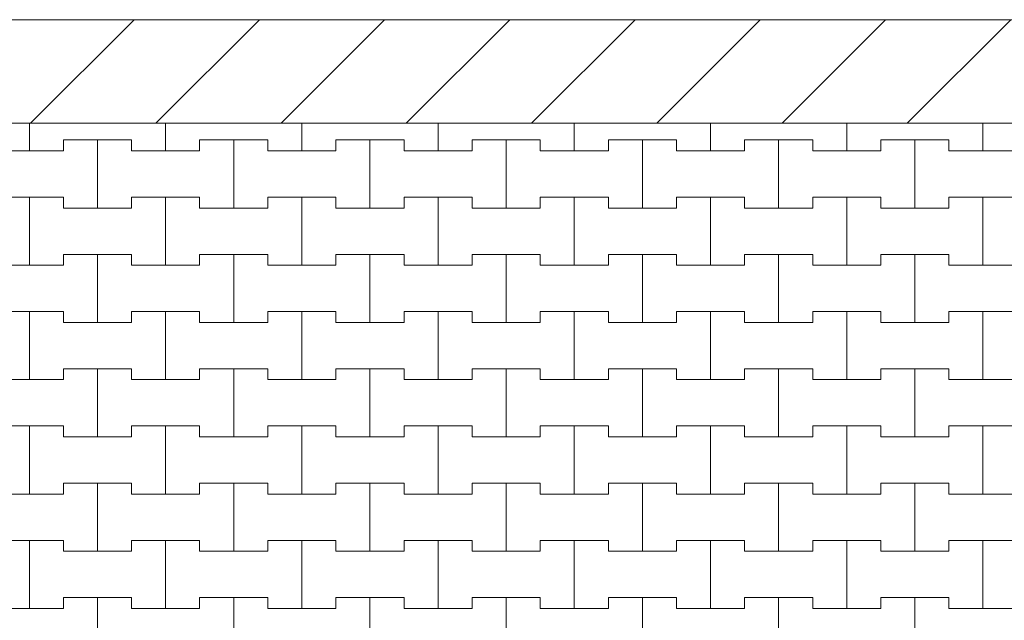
# Model space of a CAD drawing. Header units: millimetres. Extents: x 2826 to 3034, y 1533 to 1590.
# Tile 84 of 248: x 2945.39 to 2947.2, y 1570.69 to 1571.79. Entities that reach past the tile are written whole.
import ezdxf
from ezdxf.enums import TextEntityAlignment as Align

# ---------------------------------------------------------------- set-up
doc = ezdxf.new("R2010")
doc.units = ezdxf.units.MM
doc.layers.add('_Caneta_No__220', color=7, linetype='Continuous', lineweight=15, true_color=0x8a8a8a)
doc.styles.add('ESTILO_GERADO_2', font='arial.ttf')

# ---------------------------------------------------------------- blocks, each defined once
blk = doc.blocks.new('A$Cf44ad3b2')
at = {"layer": '_Caneta_No__220'}
h = blk.add_hatch(dxfattribs=at)
h.set_pattern_fill('TIJOLO_COMUM_0005', color=256, style=0, pattern_type=2)
h.set_pattern_definition([(45, (15.86372, 12.64105), (-0.11490485, 0.11490485), [])])
h.paths.add_polyline_path([(15.8404, 38.3117), (56.8477, 38.3117), (56.8477, 38.5017), (15.8404, 38.5017)])
for p, q in [((34.691, 38.5017), (46.8921, 38.5017)), ((37.6137, 38.261), (37.6137, 38.3117)), ((37.6137, 38.3117), (37.6137, 38.261)), ((37.8637, 38.261), (37.8637, 38.3117)), ((37.8637, 38.3117), (37.8637, 38.261)), ((38.1137, 38.261), (38.1137, 38.3117)), ((38.1137, 38.3117), (38.1137, 38.261)), ((38.3637, 38.261), (38.3637, 38.3117)), ((38.3637, 38.3117), (38.3637, 38.261)), ((38.6137, 38.261), (38.6137, 38.3117)), ((38.6137, 38.3117), (38.6137, 38.261)), ((38.8637, 38.261), (38.8637, 38.3117)), ((38.8637, 38.3117), (38.8637, 38.261)), ((39.1137, 38.261), (39.1137, 38.3117)), ((39.1137, 38.3117), (39.1137, 38.261)), ((39.3637, 38.261), (39.3637, 38.3117)), ((39.3637, 38.3117), (39.3637, 38.261)), ((37.6762, 38.261), (37.6762, 38.281)), ((37.6762, 38.281), (37.6762, 38.261)), ((37.6762, 38.281), (37.7387, 38.281)), ((37.6762, 38.281), (37.8012, 38.281)), ((37.7387, 38.281), (37.8012, 38.281)), ((37.7387, 38.156), (37.7387, 38.281)), ((37.7387, 38.281), (37.7387, 38.156)), ((37.8012, 38.281), (37.8012, 38.261)), ((37.8012, 38.261), (37.8012, 38.281)), ((37.9262, 38.261), (37.9262, 38.281)), ((37.9262, 38.281), (37.9262, 38.261)), ((37.9262, 38.281), (37.9887, 38.281)), ((37.9262, 38.281), (38.0512, 38.281)), ((37.9887, 38.281), (38.0512, 38.281)), ((37.9887, 38.156), (37.9887, 38.281)), ((37.9887, 38.281), (37.9887, 38.156)), ((38.0512, 38.281), (38.0512, 38.261)), ((38.0512, 38.261), (38.0512, 38.281)), ((38.1762, 38.261), (38.1762, 38.281)), ((38.1762, 38.281), (38.1762, 38.261)), ((38.1762, 38.281), (38.2387, 38.281)), ((38.1762, 38.281), (38.3012, 38.281)), ((38.2387, 38.281), (38.3012, 38.281)), ((38.2387, 38.156), (38.2387, 38.281)), ((38.2387, 38.281), (38.2387, 38.156)), ((38.3012, 38.281), (38.3012, 38.261)), ((38.3012, 38.261), (38.3012, 38.281)), ((38.4262, 38.261), (38.4262, 38.281)), ((38.4262, 38.281), (38.4262, 38.261)), ((38.4262, 38.281), (38.4887, 38.281)), ((38.4262, 38.281), (38.5512, 38.281)), ((38.4887, 38.281), (38.5512, 38.281)), ((38.4887, 38.156), (38.4887, 38.281)), ((38.4887, 38.281), (38.4887, 38.156)), ((38.5512, 38.281), (38.5512, 38.261)), ((38.5512, 38.261), (38.5512, 38.281)), ((38.6762, 38.261), (38.6762, 38.281)), ((38.6762, 38.281), (38.6762, 38.261)), ((38.6762, 38.281), (38.7387, 38.281)), ((38.6762, 38.281), (38.8012, 38.281)), ((38.7387, 38.281), (38.8012, 38.281)), ((38.7387, 38.156), (38.7387, 38.281)), ((38.7387, 38.281), (38.7387, 38.156)), ((38.8012, 38.281), (38.8012, 38.261)), ((38.8012, 38.261), (38.8012, 38.281)), ((38.9262, 38.261), (38.9262, 38.281)), ((38.9262, 38.281), (38.9262, 38.261)), ((38.9262, 38.281), (38.9887, 38.281)), ((38.9262, 38.281), (39.0512, 38.281)), ((38.9887, 38.281), (39.0512, 38.281)), ((38.9887, 38.156), (38.9887, 38.281)), ((38.9887, 38.281), (38.9887, 38.156)), ((39.0512, 38.281), (39.0512, 38.261)), ((39.0512, 38.261), (39.0512, 38.281)), ((39.1762, 38.261), (39.1762, 38.281)), ((39.1762, 38.281), (39.1762, 38.261)), ((39.1762, 38.281), (39.2387, 38.281)), ((39.1762, 38.281), (39.3012, 38.281)), ((39.2387, 38.281), (39.3012, 38.281)), ((39.2387, 38.156), (39.2387, 38.281)), ((39.2387, 38.281), (39.2387, 38.156)), ((39.3012, 38.281), (39.3012, 38.261)), ((39.3012, 38.261), (39.3012, 38.281)), ((37.5512, 38.261), (37.6137, 38.261)), ((37.5512, 38.261), (37.6762, 38.261)), ((37.6137, 38.261), (37.6762, 38.261)), ((37.8012, 38.261), (37.8637, 38.261)), ((37.8012, 38.261), (37.9262, 38.261)), ((37.8637, 38.261), (37.9262, 38.261)), ((38.0512, 38.261), (38.1137, 38.261)), ((38.0512, 38.261), (38.1762, 38.261)), ((38.1137, 38.261), (38.1762, 38.261)), ((38.3012, 38.261), (38.3637, 38.261)), ((38.3012, 38.261), (38.4262, 38.261)), ((38.3637, 38.261), (38.4262, 38.261)), ((38.5512, 38.261), (38.6137, 38.261)), ((38.5512, 38.261), (38.6762, 38.261)), ((38.6137, 38.261), (38.6762, 38.261)), ((38.8012, 38.261), (38.8637, 38.261)), ((38.8012, 38.261), (38.9262, 38.261)), ((38.8637, 38.261), (38.9262, 38.261)), ((39.0512, 38.261), (39.1137, 38.261)), ((39.0512, 38.261), (39.1762, 38.261)), ((39.1137, 38.261), (39.1762, 38.261)), ((39.3012, 38.261), (39.3637, 38.261)), ((39.3012, 38.261), (39.4262, 38.261)), ((39.3637, 38.261), (39.4262, 38.261)), ((37.5512, 38.176), (37.6137, 38.176)), ((37.5512, 38.176), (37.6762, 38.176)), ((37.6137, 38.176), (37.6762, 38.176)), ((37.6137, 38.051), (37.6137, 38.176)), ((37.6137, 38.176), (37.6137, 38.051)), ((37.6762, 38.176), (37.6762, 38.156)), ((37.6762, 38.156), (37.6762, 38.176)), ((37.8012, 38.156), (37.8012, 38.176)), ((37.8012, 38.176), (37.8012, 38.156)), ((37.8012, 38.176), (37.8637, 38.176)), ((37.8012, 38.176), (37.9262, 38.176)), ((37.8637, 38.176), (37.9262, 38.176)), ((37.8637, 38.051), (37.8637, 38.176)), ((37.8637, 38.176), (37.8637, 38.051)), ((37.9262, 38.176), (37.9262, 38.156)), ((37.9262, 38.156), (37.9262, 38.176)), ((38.0512, 38.156), (38.0512, 38.176)), ((38.0512, 38.176), (38.0512, 38.156)), ((38.0512, 38.176), (38.1137, 38.176)), ((38.0512, 38.176), (38.1762, 38.176)), ((38.1137, 38.176), (38.1762, 38.176)), ((38.1137, 38.051), (38.1137, 38.176)), ((38.1137, 38.176), (38.1137, 38.051)), ((38.1762, 38.176), (38.1762, 38.156)), ((38.1762, 38.156), (38.1762, 38.176)), ((38.3012, 38.156), (38.3012, 38.176)), ((38.3012, 38.176), (38.3012, 38.156)), ((38.3012, 38.176), (38.3637, 38.176)), ((38.3012, 38.176), (38.4262, 38.176)), ((38.3637, 38.176), (38.4262, 38.176)), ((38.3637, 38.051), (38.3637, 38.176)), ((38.3637, 38.176), (38.3637, 38.051)), ((38.4262, 38.176), (38.4262, 38.156)), ((38.4262, 38.156), (38.4262, 38.176)), ((38.5512, 38.156), (38.5512, 38.176)), ((38.5512, 38.176), (38.5512, 38.156)), ((38.5512, 38.176), (38.6137, 38.176)), ((38.5512, 38.176), (38.6762, 38.176)), ((38.6137, 38.176), (38.6762, 38.176)), ((38.6137, 38.051), (38.6137, 38.176)), ((38.6137, 38.176), (38.6137, 38.051)), ((38.6762, 38.176), (38.6762, 38.156)), ((38.6762, 38.156), (38.6762, 38.176)), ((38.8012, 38.156), (38.8012, 38.176)), ((38.8012, 38.176), (38.8012, 38.156)), ((38.8012, 38.176), (38.8637, 38.176)), ((38.8012, 38.176), (38.9262, 38.176)), ((38.8637, 38.176), (38.9262, 38.176)), ((38.8637, 38.051), (38.8637, 38.176)), ((38.8637, 38.176), (38.8637, 38.051)), ((38.9262, 38.176), (38.9262, 38.156)), ((38.9262, 38.156), (38.9262, 38.176)), ((39.0512, 38.156), (39.0512, 38.176)), ((39.0512, 38.176), (39.0512, 38.156)), ((39.0512, 38.176), (39.1137, 38.176)), ((39.0512, 38.176), (39.1762, 38.176)), ((39.1137, 38.176), (39.1762, 38.176)), ((39.1137, 38.051), (39.1137, 38.176)), ((39.1137, 38.176), (39.1137, 38.051)), ((39.1762, 38.176), (39.1762, 38.156)), ((39.1762, 38.156), (39.1762, 38.176)), ((39.3012, 38.156), (39.3012, 38.176)), ((39.3012, 38.176), (39.3012, 38.156)), ((39.3012, 38.176), (39.3637, 38.176)), ((39.3012, 38.176), (39.4262, 38.176)), ((39.3637, 38.176), (39.4262, 38.176)), ((39.3637, 38.051), (39.3637, 38.176)), ((39.3637, 38.176), (39.3637, 38.051)), ((37.6762, 38.156), (37.7387, 38.156)), ((37.6762, 38.156), (37.8012, 38.156)), ((37.7387, 38.156), (37.8012, 38.156)), ((37.9262, 38.156), (37.9887, 38.156)), ((37.9262, 38.156), (38.0512, 38.156)), ((37.9887, 38.156), (38.0512, 38.156)), ((38.1762, 38.156), (38.2387, 38.156)), ((38.1762, 38.156), (38.3012, 38.156)), ((38.2387, 38.156), (38.3012, 38.156)), ((38.4262, 38.156), (38.4887, 38.156)), ((38.4262, 38.156), (38.5512, 38.156)), ((38.4887, 38.156), (38.5512, 38.156)), ((38.6762, 38.156), (38.7387, 38.156)), ((38.6762, 38.156), (38.8012, 38.156)), ((38.7387, 38.156), (38.8012, 38.156)), ((38.9262, 38.156), (38.9887, 38.156)), ((38.9262, 38.156), (39.0512, 38.156)), ((38.9887, 38.156), (39.0512, 38.156)), ((39.1762, 38.156), (39.2387, 38.156)), ((39.1762, 38.156), (39.3012, 38.156)), ((39.2387, 38.156), (39.3012, 38.156)), ((37.6762, 38.051), (37.6762, 38.071)), ((37.6762, 38.071), (37.6762, 38.051)), ((37.6762, 38.071), (37.7387, 38.071)), ((37.6762, 38.071), (37.8012, 38.071)), ((37.7387, 38.071), (37.8012, 38.071)), ((37.7387, 37.946), (37.7387, 38.071)), ((37.7387, 38.071), (37.7387, 37.946)), ((37.8012, 38.071), (37.8012, 38.051)), ((37.8012, 38.051), (37.8012, 38.071)), ((37.9262, 38.051), (37.9262, 38.071)), ((37.9262, 38.071), (37.9262, 38.051)), ((37.9262, 38.071), (37.9887, 38.071)), ((37.9262, 38.071), (38.0512, 38.071)), ((37.9887, 38.071), (38.0512, 38.071)), ((37.9887, 37.946), (37.9887, 38.071)), ((37.9887, 38.071), (37.9887, 37.946)), ((38.0512, 38.071), (38.0512, 38.051)), ((38.0512, 38.051), (38.0512, 38.071)), ((38.1762, 38.051), (38.1762, 38.071)), ((38.1762, 38.071), (38.1762, 38.051)), ((38.1762, 38.071), (38.2387, 38.071)), ((38.1762, 38.071), (38.3012, 38.071)), ((38.2387, 38.071), (38.3012, 38.071)), ((38.2387, 37.946), (38.2387, 38.071)), ((38.2387, 38.071), (38.2387, 37.946)), ((38.3012, 38.071), (38.3012, 38.051)), ((38.3012, 38.051), (38.3012, 38.071)), ((38.4262, 38.051), (38.4262, 38.071)), ((38.4262, 38.071), (38.4262, 38.051)), ((38.4262, 38.071), (38.4887, 38.071)), ((38.4262, 38.071), (38.5512, 38.071)), ((38.4887, 38.071), (38.5512, 38.071)), ((38.4887, 37.946), (38.4887, 38.071)), ((38.4887, 38.071), (38.4887, 37.946)), ((38.5512, 38.071), (38.5512, 38.051)), ((38.5512, 38.051), (38.5512, 38.071)), ((38.6762, 38.051), (38.6762, 38.071)), ((38.6762, 38.071), (38.6762, 38.051)), ((38.6762, 38.071), (38.7387, 38.071)), ((38.6762, 38.071), (38.8012, 38.071)), ((38.7387, 38.071), (38.8012, 38.071)), ((38.7387, 37.946), (38.7387, 38.071)), ((38.7387, 38.071), (38.7387, 37.946)), ((38.8012, 38.071), (38.8012, 38.051)), ((38.8012, 38.051), (38.8012, 38.071)), ((38.9262, 38.051), (38.9262, 38.071)), ((38.9262, 38.071), (38.9262, 38.051)), ((38.9262, 38.071), (38.9887, 38.071)), ((38.9262, 38.071), (39.0512, 38.071)), ((38.9887, 38.071), (39.0512, 38.071)), ((38.9887, 37.946), (38.9887, 38.071)), ((38.9887, 38.071), (38.9887, 37.946)), ((39.0512, 38.071), (39.0512, 38.051)), ((39.0512, 38.051), (39.0512, 38.071)), ((39.1762, 38.051), (39.1762, 38.071)), ((39.1762, 38.071), (39.1762, 38.051)), ((39.1762, 38.071), (39.2387, 38.071)), ((39.1762, 38.071), (39.3012, 38.071)), ((39.2387, 38.071), (39.3012, 38.071)), ((39.2387, 37.946), (39.2387, 38.071)), ((39.2387, 38.071), (39.2387, 37.946)), ((39.3012, 38.071), (39.3012, 38.051)), ((39.3012, 38.051), (39.3012, 38.071)), ((37.5512, 38.051), (37.6137, 38.051)), ((37.5512, 38.051), (37.6762, 38.051)), ((37.6137, 38.051), (37.6762, 38.051)), ((37.8012, 38.051), (37.8637, 38.051)), ((37.8012, 38.051), (37.9262, 38.051)), ((37.8637, 38.051), (37.9262, 38.051)), ((38.0512, 38.051), (38.1137, 38.051)), ((38.0512, 38.051), (38.1762, 38.051)), ((38.1137, 38.051), (38.1762, 38.051)), ((38.3012, 38.051), (38.3637, 38.051)), ((38.3012, 38.051), (38.4262, 38.051)), ((38.3637, 38.051), (38.4262, 38.051)), ((38.5512, 38.051), (38.6137, 38.051)), ((38.5512, 38.051), (38.6762, 38.051)), ((38.6137, 38.051), (38.6762, 38.051)), ((38.8012, 38.051), (38.8637, 38.051)), ((38.8012, 38.051), (38.9262, 38.051)), ((38.8637, 38.051), (38.9262, 38.051)), ((39.0512, 38.051), (39.1137, 38.051)), ((39.0512, 38.051), (39.1762, 38.051)), ((39.1137, 38.051), (39.1762, 38.051)), ((39.3012, 38.051), (39.3637, 38.051)), ((39.3012, 38.051), (39.4262, 38.051)), ((39.3637, 38.051), (39.4262, 38.051)), ((37.5512, 37.966), (37.6137, 37.966)), ((37.5512, 37.966), (37.6762, 37.966)), ((37.6137, 37.966), (37.6762, 37.966)), ((37.6137, 37.841), (37.6137, 37.966)), ((37.6137, 37.966), (37.6137, 37.841)), ((37.6762, 37.966), (37.6762, 37.946)), ((37.6762, 37.946), (37.6762, 37.966)), ((37.8012, 37.946), (37.8012, 37.966)), ((37.8012, 37.966), (37.8012, 37.946)), ((37.8012, 37.966), (37.8637, 37.966)), ((37.8012, 37.966), (37.9262, 37.966)), ((37.8637, 37.966), (37.9262, 37.966)), ((37.8637, 37.841), (37.8637, 37.966)), ((37.8637, 37.966), (37.8637, 37.841)), ((37.9262, 37.966), (37.9262, 37.946)), ((37.9262, 37.946), (37.9262, 37.966)), ((38.0512, 37.946), (38.0512, 37.966)), ((38.0512, 37.966), (38.0512, 37.946)), ((38.0512, 37.966), (38.1137, 37.966)), ((38.0512, 37.966), (38.1762, 37.966)), ((38.1137, 37.966), (38.1762, 37.966)), ((38.1137, 37.841), (38.1137, 37.966)), ((38.1137, 37.966), (38.1137, 37.841)), ((38.1762, 37.966), (38.1762, 37.946)), ((38.1762, 37.946), (38.1762, 37.966)), ((38.3012, 37.946), (38.3012, 37.966)), ((38.3012, 37.966), (38.3012, 37.946)), ((38.3012, 37.966), (38.3637, 37.966)), ((38.3012, 37.966), (38.4262, 37.966)), ((38.3637, 37.966), (38.4262, 37.966)), ((38.3637, 37.841), (38.3637, 37.966)), ((38.3637, 37.966), (38.3637, 37.841)), ((38.4262, 37.966), (38.4262, 37.946)), ((38.4262, 37.946), (38.4262, 37.966)), ((38.5512, 37.946), (38.5512, 37.966)), ((38.5512, 37.966), (38.5512, 37.946)), ((38.5512, 37.966), (38.6137, 37.966)), ((38.5512, 37.966), (38.6762, 37.966)), ((38.6137, 37.966), (38.6762, 37.966)), ((38.6137, 37.841), (38.6137, 37.966)), ((38.6137, 37.966), (38.6137, 37.841)), ((38.6762, 37.966), (38.6762, 37.946)), ((38.6762, 37.946), (38.6762, 37.966)), ((38.8012, 37.946), (38.8012, 37.966)), ((38.8012, 37.966), (38.8012, 37.946)), ((38.8012, 37.966), (38.8637, 37.966)), ((38.8012, 37.966), (38.9262, 37.966)), ((38.8637, 37.966), (38.9262, 37.966)), ((38.8637, 37.841), (38.8637, 37.966)), ((38.8637, 37.966), (38.8637, 37.841)), ((38.9262, 37.966), (38.9262, 37.946)), ((38.9262, 37.946), (38.9262, 37.966)), ((39.0512, 37.946), (39.0512, 37.966)), ((39.0512, 37.966), (39.0512, 37.946)), ((39.0512, 37.966), (39.1137, 37.966)), ((39.0512, 37.966), (39.1762, 37.966)), ((39.1137, 37.966), (39.1762, 37.966)), ((39.1137, 37.841), (39.1137, 37.966)), ((39.1137, 37.966), (39.1137, 37.841)), ((39.1762, 37.966), (39.1762, 37.946)), ((39.1762, 37.946), (39.1762, 37.966)), ((39.3012, 37.946), (39.3012, 37.966)), ((39.3012, 37.966), (39.3012, 37.946)), ((39.3012, 37.966), (39.3637, 37.966)), ((39.3012, 37.966), (39.4262, 37.966)), ((39.3637, 37.966), (39.4262, 37.966)), ((39.3637, 37.841), (39.3637, 37.966)), ((39.3637, 37.966), (39.3637, 37.841)), ((37.6762, 37.946), (37.7387, 37.946)), ((37.6762, 37.946), (37.8012, 37.946)), ((37.7387, 37.946), (37.8012, 37.946)), ((37.9262, 37.946), (37.9887, 37.946)), ((37.9262, 37.946), (38.0512, 37.946)), ((37.9887, 37.946), (38.0512, 37.946)), ((38.1762, 37.946), (38.2387, 37.946)), ((38.1762, 37.946), (38.3012, 37.946)), ((38.2387, 37.946), (38.3012, 37.946)), ((38.4262, 37.946), (38.4887, 37.946)), ((38.4262, 37.946), (38.5512, 37.946)), ((38.4887, 37.946), (38.5512, 37.946)), ((38.6762, 37.946), (38.7387, 37.946)), ((38.6762, 37.946), (38.8012, 37.946)), ((38.7387, 37.946), (38.8012, 37.946)), ((38.9262, 37.946), (38.9887, 37.946)), ((38.9262, 37.946), (39.0512, 37.946)), ((38.9887, 37.946), (39.0512, 37.946)), ((39.1762, 37.946), (39.2387, 37.946)), ((39.1762, 37.946), (39.3012, 37.946)), ((39.2387, 37.946), (39.3012, 37.946)), ((37.6762, 37.841), (37.6762, 37.861)), ((37.6762, 37.861), (37.6762, 37.841)), ((37.6762, 37.861), (37.7387, 37.861)), ((37.6762, 37.861), (37.8012, 37.861)), ((37.7387, 37.861), (37.8012, 37.861)), ((37.7387, 37.736), (37.7387, 37.861)), ((37.7387, 37.861), (37.7387, 37.736)), ((37.8012, 37.861), (37.8012, 37.841)), ((37.8012, 37.841), (37.8012, 37.861)), ((37.9262, 37.841), (37.9262, 37.861)), ((37.9262, 37.861), (37.9262, 37.841)), ((37.9262, 37.861), (37.9887, 37.861)), ((37.9262, 37.861), (38.0512, 37.861)), ((37.9887, 37.861), (38.0512, 37.861)), ((37.9887, 37.736), (37.9887, 37.861)), ((37.9887, 37.861), (37.9887, 37.736)), ((38.0512, 37.861), (38.0512, 37.841)), ((38.0512, 37.841), (38.0512, 37.861)), ((38.1762, 37.841), (38.1762, 37.861)), ((38.1762, 37.861), (38.1762, 37.841)), ((38.1762, 37.861), (38.2387, 37.861)), ((38.1762, 37.861), (38.3012, 37.861)), ((38.2387, 37.861), (38.3012, 37.861)), ((38.2387, 37.736), (38.2387, 37.861)), ((38.2387, 37.861), (38.2387, 37.736)), ((38.3012, 37.861), (38.3012, 37.841)), ((38.3012, 37.841), (38.3012, 37.861)), ((38.4262, 37.841), (38.4262, 37.861)), ((38.4262, 37.861), (38.4262, 37.841)), ((38.4262, 37.861), (38.4887, 37.861)), ((38.4262, 37.861), (38.5512, 37.861)), ((38.4887, 37.861), (38.5512, 37.861)), ((38.4887, 37.736), (38.4887, 37.861)), ((38.4887, 37.861), (38.4887, 37.736)), ((38.5512, 37.861), (38.5512, 37.841)), ((38.5512, 37.841), (38.5512, 37.861)), ((38.6762, 37.841), (38.6762, 37.861)), ((38.6762, 37.861), (38.6762, 37.841)), ((38.6762, 37.861), (38.7387, 37.861)), ((38.6762, 37.861), (38.8012, 37.861)), ((38.7387, 37.861), (38.8012, 37.861)), ((38.7387, 37.736), (38.7387, 37.861)), ((38.7387, 37.861), (38.7387, 37.736)), ((38.8012, 37.861), (38.8012, 37.841)), ((38.8012, 37.841), (38.8012, 37.861)), ((38.9262, 37.841), (38.9262, 37.861)), ((38.9262, 37.861), (38.9262, 37.841)), ((38.9262, 37.861), (38.9887, 37.861)), ((38.9262, 37.861), (39.0512, 37.861)), ((38.9887, 37.861), (39.0512, 37.861)), ((38.9887, 37.736), (38.9887, 37.861)), ((38.9887, 37.861), (38.9887, 37.736)), ((39.0512, 37.861), (39.0512, 37.841)), ((39.0512, 37.841), (39.0512, 37.861)), ((39.1762, 37.841), (39.1762, 37.861)), ((39.1762, 37.861), (39.1762, 37.841)), ((39.1762, 37.861), (39.2387, 37.861)), ((39.1762, 37.861), (39.3012, 37.861)), ((39.2387, 37.861), (39.3012, 37.861)), ((39.2387, 37.736), (39.2387, 37.861)), ((39.2387, 37.861), (39.2387, 37.736)), ((39.3012, 37.861), (39.3012, 37.841)), ((39.3012, 37.841), (39.3012, 37.861)), ((37.5512, 37.841), (37.6137, 37.841)), ((37.5512, 37.841), (37.6762, 37.841)), ((37.6137, 37.841), (37.6762, 37.841)), ((37.8012, 37.841), (37.8637, 37.841)), ((37.8012, 37.841), (37.9262, 37.841)), ((37.8637, 37.841), (37.9262, 37.841)), ((38.0512, 37.841), (38.1137, 37.841)), ((38.0512, 37.841), (38.1762, 37.841)), ((38.1137, 37.841), (38.1762, 37.841)), ((38.3012, 37.841), (38.3637, 37.841)), ((38.3012, 37.841), (38.4262, 37.841)), ((38.3637, 37.841), (38.4262, 37.841)), ((38.5512, 37.841), (38.6137, 37.841)), ((38.5512, 37.841), (38.6762, 37.841)), ((38.6137, 37.841), (38.6762, 37.841)), ((38.8012, 37.841), (38.8637, 37.841)), ((38.8012, 37.841), (38.9262, 37.841)), ((38.8637, 37.841), (38.9262, 37.841)), ((39.0512, 37.841), (39.1137, 37.841)), ((39.0512, 37.841), (39.1762, 37.841)), ((39.1137, 37.841), (39.1762, 37.841)), ((39.3012, 37.841), (39.3637, 37.841)), ((39.3012, 37.841), (39.4262, 37.841)), ((39.3637, 37.841), (39.4262, 37.841)), ((37.5512, 37.756), (37.6137, 37.756)), ((37.5512, 37.756), (37.6762, 37.756)), ((37.6137, 37.756), (37.6762, 37.756)), ((37.6137, 37.631), (37.6137, 37.756)), ((37.6137, 37.756), (37.6137, 37.631)), ((37.6762, 37.756), (37.6762, 37.736)), ((37.6762, 37.736), (37.6762, 37.756)), ((37.8012, 37.736), (37.8012, 37.756)), ((37.8012, 37.756), (37.8012, 37.736)), ((37.8012, 37.756), (37.8637, 37.756)), ((37.8012, 37.756), (37.9262, 37.756)), ((37.8637, 37.756), (37.9262, 37.756)), ((37.8637, 37.631), (37.8637, 37.756)), ((37.8637, 37.756), (37.8637, 37.631)), ((37.9262, 37.756), (37.9262, 37.736)), ((37.9262, 37.736), (37.9262, 37.756)), ((38.0512, 37.736), (38.0512, 37.756)), ((38.0512, 37.756), (38.0512, 37.736)), ((38.0512, 37.756), (38.1137, 37.756)), ((38.0512, 37.756), (38.1762, 37.756)), ((38.1137, 37.756), (38.1762, 37.756)), ((38.1137, 37.631), (38.1137, 37.756)), ((38.1137, 37.756), (38.1137, 37.631)), ((38.1762, 37.756), (38.1762, 37.736)), ((38.1762, 37.736), (38.1762, 37.756)), ((38.3012, 37.736), (38.3012, 37.756)), ((38.3012, 37.756), (38.3012, 37.736)), ((38.3012, 37.756), (38.3637, 37.756)), ((38.3012, 37.756), (38.4262, 37.756)), ((38.3637, 37.756), (38.4262, 37.756)), ((38.3637, 37.631), (38.3637, 37.756)), ((38.3637, 37.756), (38.3637, 37.631)), ((38.4262, 37.756), (38.4262, 37.736)), ((38.4262, 37.736), (38.4262, 37.756)), ((38.5512, 37.736), (38.5512, 37.756)), ((38.5512, 37.756), (38.5512, 37.736)), ((38.5512, 37.756), (38.6137, 37.756)), ((38.5512, 37.756), (38.6762, 37.756)), ((38.6137, 37.756), (38.6762, 37.756)), ((38.6137, 37.631), (38.6137, 37.756)), ((38.6137, 37.756), (38.6137, 37.631)), ((38.6762, 37.756), (38.6762, 37.736)), ((38.6762, 37.736), (38.6762, 37.756)), ((38.8012, 37.736), (38.8012, 37.756)), ((38.8012, 37.756), (38.8012, 37.736)), ((38.8012, 37.756), (38.8637, 37.756)), ((38.8012, 37.756), (38.9262, 37.756)), ((38.8637, 37.756), (38.9262, 37.756)), ((38.8637, 37.631), (38.8637, 37.756)), ((38.8637, 37.756), (38.8637, 37.631)), ((38.9262, 37.756), (38.9262, 37.736)), ((38.9262, 37.736), (38.9262, 37.756)), ((39.0512, 37.736), (39.0512, 37.756)), ((39.0512, 37.756), (39.0512, 37.736)), ((39.0512, 37.756), (39.1137, 37.756)), ((39.0512, 37.756), (39.1762, 37.756)), ((39.1137, 37.756), (39.1762, 37.756)), ((39.1137, 37.631), (39.1137, 37.756)), ((39.1137, 37.756), (39.1137, 37.631)), ((39.1762, 37.756), (39.1762, 37.736)), ((39.1762, 37.736), (39.1762, 37.756)), ((39.3012, 37.736), (39.3012, 37.756)), ((39.3012, 37.756), (39.3012, 37.736)), ((39.3012, 37.756), (39.3637, 37.756)), ((39.3012, 37.756), (39.4262, 37.756)), ((39.3637, 37.756), (39.4262, 37.756)), ((39.3637, 37.631), (39.3637, 37.756)), ((39.3637, 37.756), (39.3637, 37.631)), ((37.6762, 37.736), (37.7387, 37.736)), ((37.6762, 37.736), (37.8012, 37.736)), ((37.7387, 37.736), (37.8012, 37.736)), ((37.9262, 37.736), (37.9887, 37.736)), ((37.9262, 37.736), (38.0512, 37.736)), ((37.9887, 37.736), (38.0512, 37.736)), ((38.1762, 37.736), (38.2387, 37.736)), ((38.1762, 37.736), (38.3012, 37.736)), ((38.2387, 37.736), (38.3012, 37.736)), ((38.4262, 37.736), (38.4887, 37.736)), ((38.4262, 37.736), (38.5512, 37.736)), ((38.4887, 37.736), (38.5512, 37.736)), ((38.6762, 37.736), (38.7387, 37.736)), ((38.6762, 37.736), (38.8012, 37.736)), ((38.7387, 37.736), (38.8012, 37.736)), ((38.9262, 37.736), (38.9887, 37.736)), ((38.9262, 37.736), (39.0512, 37.736)), ((38.9887, 37.736), (39.0512, 37.736)), ((39.1762, 37.736), (39.2387, 37.736)), ((39.1762, 37.736), (39.3012, 37.736)), ((39.2387, 37.736), (39.3012, 37.736)), ((37.6762, 37.631), (37.6762, 37.651)), ((37.6762, 37.651), (37.6762, 37.631)), ((37.6762, 37.651), (37.7387, 37.651)), ((37.6762, 37.651), (37.8012, 37.651)), ((37.7387, 37.651), (37.8012, 37.651)), ((37.7387, 37.526), (37.7387, 37.651)), ((37.7387, 37.651), (37.7387, 37.526)), ((37.8012, 37.651), (37.8012, 37.631)), ((37.8012, 37.631), (37.8012, 37.651)), ((37.9262, 37.631), (37.9262, 37.651)), ((37.9262, 37.651), (37.9262, 37.631)), ((37.9262, 37.651), (37.9887, 37.651)), ((37.9262, 37.651), (38.0512, 37.651)), ((37.9887, 37.651), (38.0512, 37.651)), ((37.9887, 37.526), (37.9887, 37.651)), ((37.9887, 37.651), (37.9887, 37.526)), ((38.0512, 37.651), (38.0512, 37.631)), ((38.0512, 37.631), (38.0512, 37.651)), ((38.1762, 37.631), (38.1762, 37.651)), ((38.1762, 37.651), (38.1762, 37.631)), ((38.1762, 37.651), (38.2387, 37.651)), ((38.1762, 37.651), (38.3012, 37.651)), ((38.2387, 37.651), (38.3012, 37.651)), ((38.2387, 37.526), (38.2387, 37.651)), ((38.2387, 37.651), (38.2387, 37.526)), ((38.3012, 37.651), (38.3012, 37.631)), ((38.3012, 37.631), (38.3012, 37.651)), ((38.4262, 37.631), (38.4262, 37.651)), ((38.4262, 37.651), (38.4262, 37.631)), ((38.4262, 37.651), (38.4887, 37.651)), ((38.4262, 37.651), (38.5512, 37.651)), ((38.4887, 37.651), (38.5512, 37.651)), ((38.4887, 37.526), (38.4887, 37.651)), ((38.4887, 37.651), (38.4887, 37.526)), ((38.5512, 37.651), (38.5512, 37.631)), ((38.5512, 37.631), (38.5512, 37.651)), ((38.6762, 37.631), (38.6762, 37.651)), ((38.6762, 37.651), (38.6762, 37.631)), ((38.6762, 37.651), (38.7387, 37.651)), ((38.6762, 37.651), (38.8012, 37.651)), ((38.7387, 37.651), (38.8012, 37.651)), ((38.7387, 37.526), (38.7387, 37.651)), ((38.7387, 37.651), (38.7387, 37.526)), ((38.8012, 37.651), (38.8012, 37.631)), ((38.8012, 37.631), (38.8012, 37.651)), ((38.9262, 37.631), (38.9262, 37.651)), ((38.9262, 37.651), (38.9262, 37.631)), ((38.9262, 37.651), (38.9887, 37.651)), ((38.9262, 37.651), (39.0512, 37.651)), ((38.9887, 37.651), (39.0512, 37.651)), ((38.9887, 37.526), (38.9887, 37.651)), ((38.9887, 37.651), (38.9887, 37.526)), ((39.0512, 37.651), (39.0512, 37.631)), ((39.0512, 37.631), (39.0512, 37.651)), ((39.1762, 37.631), (39.1762, 37.651)), ((39.1762, 37.651), (39.1762, 37.631)), ((39.1762, 37.651), (39.2387, 37.651)), ((39.1762, 37.651), (39.3012, 37.651)), ((39.2387, 37.651), (39.3012, 37.651)), ((39.2387, 37.526), (39.2387, 37.651)), ((39.2387, 37.651), (39.2387, 37.526)), ((39.3012, 37.651), (39.3012, 37.631)), ((39.3012, 37.631), (39.3012, 37.651)), ((37.5512, 37.631), (37.6137, 37.631)), ((37.5512, 37.631), (37.6762, 37.631)), ((37.6137, 37.631), (37.6762, 37.631)), ((37.8012, 37.631), (37.8637, 37.631)), ((37.8012, 37.631), (37.9262, 37.631)), ((37.8637, 37.631), (37.9262, 37.631)), ((38.0512, 37.631), (38.1137, 37.631)), ((38.0512, 37.631), (38.1762, 37.631)), ((38.1137, 37.631), (38.1762, 37.631)), ((38.3012, 37.631), (38.3637, 37.631)), ((38.3012, 37.631), (38.4262, 37.631)), ((38.3637, 37.631), (38.4262, 37.631)), ((38.5512, 37.631), (38.6137, 37.631)), ((38.5512, 37.631), (38.6762, 37.631)), ((38.6137, 37.631), (38.6762, 37.631)), ((38.8012, 37.631), (38.8637, 37.631)), ((38.8012, 37.631), (38.9262, 37.631)), ((38.8637, 37.631), (38.9262, 37.631)), ((39.0512, 37.631), (39.1137, 37.631)), ((39.0512, 37.631), (39.1762, 37.631)), ((39.1137, 37.631), (39.1762, 37.631)), ((39.3012, 37.631), (39.3637, 37.631)), ((39.3012, 37.631), (39.4262, 37.631)), ((39.3637, 37.631), (39.4262, 37.631)), ((37.5512, 37.546), (37.6137, 37.546)), ((37.5512, 37.546), (37.6762, 37.546)), ((37.6137, 37.546), (37.6762, 37.546)), ((37.6137, 37.421), (37.6137, 37.546)), ((37.6137, 37.546), (37.6137, 37.421)), ((37.6762, 37.546), (37.6762, 37.526)), ((37.6762, 37.526), (37.6762, 37.546)), ((37.8012, 37.526), (37.8012, 37.546)), ((37.8012, 37.546), (37.8012, 37.526)), ((37.8012, 37.546), (37.8637, 37.546)), ((37.8012, 37.546), (37.9262, 37.546)), ((37.8637, 37.546), (37.9262, 37.546)), ((37.8637, 37.421), (37.8637, 37.546)), ((37.8637, 37.546), (37.8637, 37.421)), ((37.9262, 37.546), (37.9262, 37.526)), ((37.9262, 37.526), (37.9262, 37.546)), ((38.0512, 37.526), (38.0512, 37.546)), ((38.0512, 37.546), (38.0512, 37.526)), ((38.0512, 37.546), (38.1137, 37.546)), ((38.0512, 37.546), (38.1762, 37.546)), ((38.1137, 37.546), (38.1762, 37.546)), ((38.1137, 37.421), (38.1137, 37.546)), ((38.1137, 37.546), (38.1137, 37.421)), ((38.1762, 37.546), (38.1762, 37.526)), ((38.1762, 37.526), (38.1762, 37.546)), ((38.3012, 37.526), (38.3012, 37.546)), ((38.3012, 37.546), (38.3012, 37.526)), ((38.3012, 37.546), (38.3637, 37.546)), ((38.3012, 37.546), (38.4262, 37.546)), ((38.3637, 37.546), (38.4262, 37.546)), ((38.3637, 37.421), (38.3637, 37.546)), ((38.3637, 37.546), (38.3637, 37.421)), ((38.4262, 37.546), (38.4262, 37.526)), ((38.4262, 37.526), (38.4262, 37.546)), ((38.5512, 37.526), (38.5512, 37.546)), ((38.5512, 37.546), (38.5512, 37.526)), ((38.5512, 37.546), (38.6137, 37.546)), ((38.5512, 37.546), (38.6762, 37.546)), ((38.6137, 37.546), (38.6762, 37.546)), ((38.6137, 37.421), (38.6137, 37.546)), ((38.6137, 37.546), (38.6137, 37.421)), ((38.6762, 37.546), (38.6762, 37.526)), ((38.6762, 37.526), (38.6762, 37.546)), ((38.8012, 37.526), (38.8012, 37.546)), ((38.8012, 37.546), (38.8012, 37.526)), ((38.8012, 37.546), (38.8637, 37.546)), ((38.8012, 37.546), (38.9262, 37.546)), ((38.8637, 37.546), (38.9262, 37.546)), ((38.8637, 37.421), (38.8637, 37.546)), ((38.8637, 37.546), (38.8637, 37.421)), ((38.9262, 37.546), (38.9262, 37.526)), ((38.9262, 37.526), (38.9262, 37.546)), ((39.0512, 37.526), (39.0512, 37.546)), ((39.0512, 37.546), (39.0512, 37.526)), ((39.0512, 37.546), (39.1137, 37.546)), ((39.0512, 37.546), (39.1762, 37.546)), ((39.1137, 37.546), (39.1762, 37.546)), ((39.1137, 37.421), (39.1137, 37.546)), ((39.1137, 37.546), (39.1137, 37.421)), ((39.1762, 37.546), (39.1762, 37.526)), ((39.1762, 37.526), (39.1762, 37.546)), ((39.3012, 37.526), (39.3012, 37.546)), ((39.3012, 37.546), (39.3012, 37.526)), ((39.3012, 37.546), (39.3637, 37.546)), ((39.3012, 37.546), (39.4262, 37.546)), ((39.3637, 37.546), (39.4262, 37.546)), ((39.3637, 37.421), (39.3637, 37.546)), ((39.3637, 37.546), (39.3637, 37.421)), ((37.6762, 37.526), (37.7387, 37.526)), ((37.6762, 37.526), (37.8012, 37.526)), ((37.7387, 37.526), (37.8012, 37.526)), ((37.9262, 37.526), (37.9887, 37.526)), ((37.9262, 37.526), (38.0512, 37.526)), ((37.9887, 37.526), (38.0512, 37.526)), ((38.1762, 37.526), (38.2387, 37.526)), ((38.1762, 37.526), (38.3012, 37.526)), ((38.2387, 37.526), (38.3012, 37.526)), ((38.4262, 37.526), (38.4887, 37.526)), ((38.4262, 37.526), (38.5512, 37.526)), ((38.4887, 37.526), (38.5512, 37.526)), ((38.6762, 37.526), (38.7387, 37.526)), ((38.6762, 37.526), (38.8012, 37.526)), ((38.7387, 37.526), (38.8012, 37.526)), ((38.9262, 37.526), (38.9887, 37.526)), ((38.9262, 37.526), (39.0512, 37.526)), ((38.9887, 37.526), (39.0512, 37.526)), ((39.1762, 37.526), (39.2387, 37.526)), ((39.1762, 37.526), (39.3012, 37.526)), ((39.2387, 37.526), (39.3012, 37.526)), ((37.6762, 37.421), (37.6762, 37.441)), ((37.6762, 37.441), (37.6762, 37.421)), ((37.6762, 37.441), (37.7387, 37.441)), ((37.6762, 37.441), (37.8012, 37.441)), ((37.7387, 37.441), (37.8012, 37.441)), ((37.7387, 37.316), (37.7387, 37.441)), ((37.7387, 37.441), (37.7387, 37.316)), ((37.8012, 37.441), (37.8012, 37.421)), ((37.8012, 37.421), (37.8012, 37.441)), ((37.9262, 37.421), (37.9262, 37.441)), ((37.9262, 37.441), (37.9262, 37.421)), ((37.9262, 37.441), (37.9887, 37.441)), ((37.9262, 37.441), (38.0512, 37.441)), ((37.9887, 37.441), (38.0512, 37.441)), ((37.9887, 37.316), (37.9887, 37.441)), ((37.9887, 37.441), (37.9887, 37.316)), ((38.0512, 37.441), (38.0512, 37.421)), ((38.0512, 37.421), (38.0512, 37.441)), ((38.1762, 37.421), (38.1762, 37.441)), ((38.1762, 37.441), (38.1762, 37.421)), ((38.1762, 37.441), (38.2387, 37.441)), ((38.1762, 37.441), (38.3012, 37.441)), ((38.2387, 37.441), (38.3012, 37.441)), ((38.2387, 37.316), (38.2387, 37.441)), ((38.2387, 37.441), (38.2387, 37.316)), ((38.3012, 37.441), (38.3012, 37.421)), ((38.3012, 37.421), (38.3012, 37.441)), ((38.4262, 37.421), (38.4262, 37.441)), ((38.4262, 37.441), (38.4262, 37.421)), ((38.4262, 37.441), (38.4887, 37.441)), ((38.4262, 37.441), (38.5512, 37.441)), ((38.4887, 37.441), (38.5512, 37.441)), ((38.4887, 37.316), (38.4887, 37.441)), ((38.4887, 37.441), (38.4887, 37.316)), ((38.5512, 37.441), (38.5512, 37.421)), ((38.5512, 37.421), (38.5512, 37.441)), ((38.6762, 37.421), (38.6762, 37.441)), ((38.6762, 37.441), (38.6762, 37.421)), ((38.6762, 37.441), (38.7387, 37.441)), ((38.6762, 37.441), (38.8012, 37.441)), ((38.7387, 37.441), (38.8012, 37.441)), ((38.7387, 37.316), (38.7387, 37.441)), ((38.7387, 37.441), (38.7387, 37.316)), ((38.8012, 37.441), (38.8012, 37.421)), ((38.8012, 37.421), (38.8012, 37.441)), ((38.9262, 37.421), (38.9262, 37.441)), ((38.9262, 37.441), (38.9262, 37.421)), ((38.9262, 37.441), (38.9887, 37.441)), ((38.9262, 37.441), (39.0512, 37.441)), ((38.9887, 37.441), (39.0512, 37.441)), ((38.9887, 37.316), (38.9887, 37.441)), ((38.9887, 37.441), (38.9887, 37.316)), ((39.0512, 37.441), (39.0512, 37.421)), ((39.0512, 37.421), (39.0512, 37.441)), ((39.1762, 37.421), (39.1762, 37.441)), ((39.1762, 37.441), (39.1762, 37.421)), ((39.1762, 37.441), (39.2387, 37.441)), ((39.1762, 37.441), (39.3012, 37.441)), ((39.2387, 37.441), (39.3012, 37.441)), ((39.2387, 37.316), (39.2387, 37.441)), ((39.2387, 37.441), (39.2387, 37.316)), ((39.3012, 37.441), (39.3012, 37.421)), ((39.3012, 37.421), (39.3012, 37.441)), ((37.5512, 37.421), (37.6137, 37.421)), ((37.5512, 37.421), (37.6762, 37.421)), ((37.6137, 37.421), (37.6762, 37.421)), ((37.8012, 37.421), (37.8637, 37.421)), ((37.8012, 37.421), (37.9262, 37.421)), ((37.8637, 37.421), (37.9262, 37.421)), ((38.0512, 37.421), (38.1137, 37.421)), ((38.0512, 37.421), (38.1762, 37.421)), ((38.1137, 37.421), (38.1762, 37.421)), ((38.3012, 37.421), (38.3637, 37.421)), ((38.3012, 37.421), (38.4262, 37.421)), ((38.3637, 37.421), (38.4262, 37.421)), ((38.5512, 37.421), (38.6137, 37.421)), ((38.5512, 37.421), (38.6762, 37.421)), ((38.6137, 37.421), (38.6762, 37.421)), ((38.8012, 37.421), (38.8637, 37.421)), ((38.8012, 37.421), (38.9262, 37.421)), ((38.8637, 37.421), (38.9262, 37.421)), ((39.0512, 37.421), (39.1137, 37.421)), ((39.0512, 37.421), (39.1762, 37.421)), ((39.1137, 37.421), (39.1762, 37.421)), ((39.3012, 37.421), (39.3637, 37.421)), ((39.3012, 37.421), (39.4262, 37.421)), ((39.3637, 37.421), (39.4262, 37.421))]:
    blk.add_line(p, q, dxfattribs=at)
for points in [[(56.8477, 38.5017), (15.8404, 38.5017)], [(15.8404, 38.3117), (56.8477, 38.3117)], [(25.4128, 38.3117), (44.8228, 38.3117)]]:
    blk.add_lwpolyline(points, dxfattribs=at)
at = {"layer": '_Caneta_No__220', "style": 'ESTILO_GERADO_2'}
for p in [(50.2713, 22.5674), (50.8713, 22.5674)]:
    blk.add_attdef('txt', text='', height=0.12, dxfattribs=at).set_placement(p, align=Align.MIDDLE_CENTER)
blk.add_attdef('txt', text='', height=0.12, rotation=90, dxfattribs=at).set_placement((17.1363, 18.425), align=Align.MIDDLE_CENTER)

msp = doc.modelspace()

# ---------------------------------------------------------------- block references
msp.add_blockref('A$Cf44ad3b2', (2907.7964, 1533.293))

doc.saveas('drawing.dxf')
